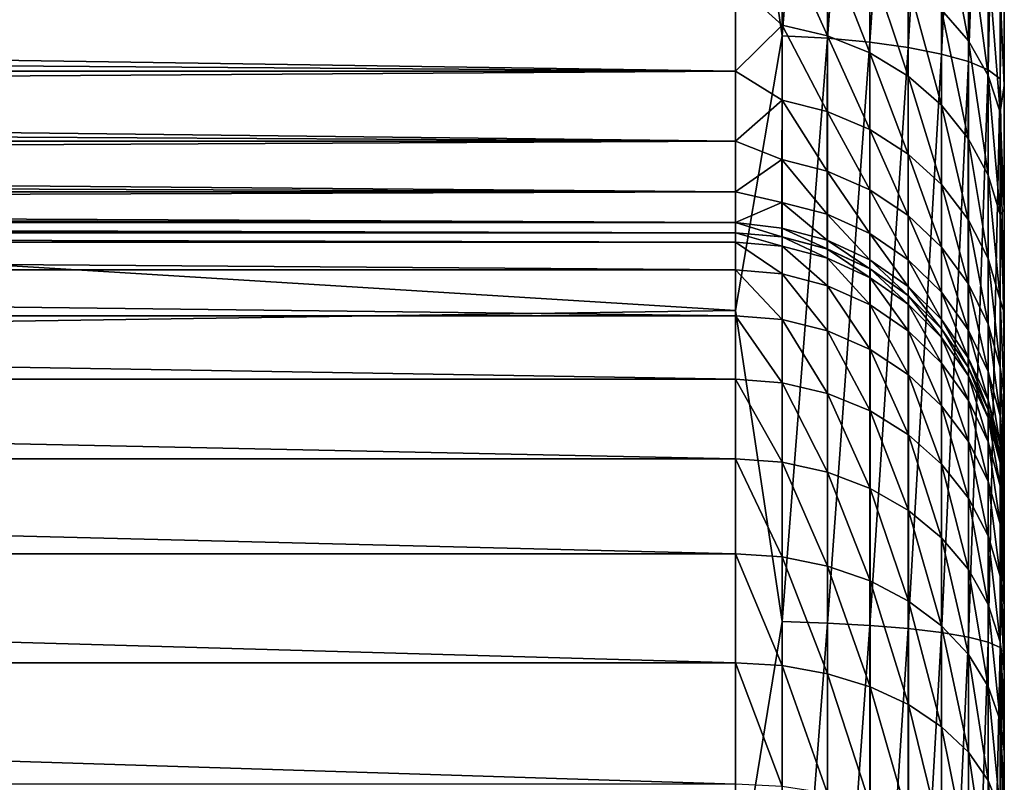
# Model space of a CAD drawing. Header units: metres. Extents: x -36 to 82, y -104 to 104.
# Tile 170 of 245: x 78.57 to 81.5, y 2.16 to 4.43. Entities that reach past the tile are written whole.
import ezdxf

# ---------------------------------------------------------------- set-up
doc = ezdxf.new("R2010")
doc.units = ezdxf.units.M
doc.layers.add('solid_FIT-SHOWER-153_SW0001', color=7, linetype='CONTINUOUS')

msp = doc.modelspace()

# ---------------------------------------------------------------- linework, layer by layer
at = {"layer": 'solid_FIT-SHOWER-153_SW0001'}
for points in [[(81.5, -21.432489, -8.365223), (81.5, 21.432487, -8.365238), (81.5, 21.432581, -6.637674)], [(81.5, -21.432581, -6.637669), (81.5, 21.432581, -6.637674), (81.5, 21.29369, -4.915342)], [(81.5, -21.432489, -8.365223), (81.5, 21.432581, -6.637674), (81.5, -21.432581, -6.637669)], [(81.5, -21.293274, -10.088239), (81.5, 21.29327, -10.08827), (81.5, 21.432487, -8.365238)], [(81.5, -21.293274, -10.088239), (81.5, 21.432487, -8.365238), (81.5, -21.432489, -8.365223)], [(81.5, -21.29369, -4.915342), (81.5, 21.29369, -4.915342), (81.5, 21.016325, -3.208642)], [(81.5, -21.432581, -6.637669), (81.5, 21.29369, -4.915342), (81.5, -21.29369, -4.915342)], [(81.5, -21.015663, -11.794424), (81.5, 21.015654, -11.794476), (81.5, 21.29327, -10.08827)], [(81.5, -21.015663, -11.794424), (81.5, 21.29327, -10.08827), (81.5, -21.293274, -10.088239)], [(81.5, -21.016325, -3.208642), (81.5, 21.016325, -3.208642), (81.5, 20.602665, -1.530969)], [(81.5, -21.29369, -4.915342), (81.5, 21.016325, -3.208642), (81.5, -21.016325, -3.208642)], [(81.5, -20.601898, -13.47168), (81.5, 20.601877, -13.471752), (81.5, 21.015654, -11.794476)], [(81.5, -20.601898, -13.47168), (81.5, 21.015654, -11.794476), (81.5, -21.015663, -11.794424)], [(81.5, -20.602663, -1.530964), (81.5, 20.602665, -1.530969), (81.5, 20.055519, 0.107651)], [(81.5, -21.016325, -3.208642), (81.5, 20.602665, -1.530969), (81.5, -20.602663, -1.530964)], [(81.5, -20.054449, -15.110565), (81.5, 20.054413, -15.110662), (81.5, 20.601877, -13.471752)], [(81.5, -20.054449, -15.110565), (81.5, 20.601877, -13.471752), (81.5, -20.601898, -13.47168)], [(81.5, -20.055513, 0.107665), (81.5, 20.055519, 0.107651), (81.5, 19.377848, 1.69791)], [(81.5, -20.602663, -1.530964), (81.5, 20.055519, 0.107651), (81.5, -20.055513, 0.107665)], [(81.5, -19.376301, -16.701118), (81.5, 19.376245, -16.701237), (81.5, 20.054413, -15.110662)], [(81.5, -19.376301, -16.701118), (81.5, 20.054413, -15.110662), (81.5, -20.054449, -15.110565)], [(81.5, -19.377834, 1.697939), (81.5, 19.377848, 1.69791), (81.5, 18.57423, 3.22838)], [(81.5, -20.055513, 0.107665), (81.5, 19.377848, 1.69791), (81.5, -19.377834, 1.697939)], [(81.5, -18.572834, -18.230757), (81.5, 18.572756, -18.230892), (81.5, 19.376245, -16.701237)], [(81.5, -18.572834, -18.230757), (81.5, 19.376245, -16.701237), (81.5, -19.376301, -16.701118)], [(81.5, -18.574205, 3.228425), (81.5, 18.57423, 3.22838), (81.5, 17.650629, 4.688293)], [(81.5, -19.377834, 1.697939), (81.5, 18.57423, 3.22838), (81.5, -18.574205, 3.228425)], [(81.5, -17.649094, -19.690552), (81.5, 17.648991, -19.690701), (81.5, 18.572756, -18.230892)], [(81.5, -17.649094, -19.690552), (81.5, 18.572756, -18.230892), (81.5, -18.572834, -18.230757)], [(81.5, -17.650585, 4.688355), (81.5, 17.650629, 4.688293), (81.5, 16.612373, 6.069478)], [(81.5, -18.574205, 3.228425), (81.5, 17.650629, 4.688293), (81.5, -17.650585, 4.688355)], [(81.5, -16.61014, -21.072243), (81.5, 16.610012, -21.072399), (81.5, 17.648991, -19.690701)], [(81.5, -16.61014, -21.072243), (81.5, 17.648991, -19.690701), (81.5, -17.649094, -19.690552)], [(81.5, -16.612307, 6.069557), (81.5, 16.612373, 6.069478), (81.5, 15.465448, 7.36343)], [(81.5, -17.650585, 4.688355), (81.5, 16.612373, 6.069478), (81.5, -16.612307, 6.069557)], [(81.5, -15.463136, -22.36577), (81.5, 15.462987, -22.365925), (81.5, 16.610012, -21.072399)], [(81.5, -15.463136, -22.36577), (81.5, 16.610012, -21.072399), (81.5, -16.61014, -21.072243)], [(81.5, -15.465358, 7.363523), (81.5, 15.465448, 7.36343), (81.5, 14.218946, 8.559916)], [(81.5, -16.612307, 6.069557), (81.5, 15.465448, 7.36343), (81.5, -15.465358, 7.363523)], [(81.5, -14.217024, -23.561651), (81.5, 14.216861, -23.561796), (81.5, 15.462987, -22.365925)], [(81.5, -14.217024, -23.561651), (81.5, 15.462987, -22.365925), (81.5, -15.463136, -22.36577)], [(81.5, -14.218828, 8.56002), (81.5, 14.218946, 8.559916), (81.5, 12.880475, 9.652068)], [(81.5, -15.465358, 7.363523), (81.5, 14.218946, 8.559916), (81.5, -14.218828, 8.56002)], [(81.5, -12.878448, -24.653616), (81.5, 12.878271, -24.653748), (81.5, 14.216861, -23.561796)], [(81.5, -12.878448, -24.653616), (81.5, 14.216861, -23.561796), (81.5, -14.217024, -23.561651)], [(81.5, -12.880331, 9.652177), (81.5, 12.880475, 9.652068), (81.5, 11.457454, 10.63365)], [(81.5, -14.218828, 8.56002), (81.5, 12.880475, 9.652068), (81.5, -12.880331, 9.652177)], [(81.5, -11.454263, -25.635622), (81.5, 11.454064, -25.635748), (81.5, 12.878271, -24.653748)], [(81.5, -11.454263, -25.635622), (81.5, 12.878271, -24.653748), (81.5, -12.878448, -24.653616)], [(81.5, -11.457282, 10.633758), (81.5, 11.457454, 10.63365), (81.5, 9.959861, 11.497391)], [(81.5, -12.880331, 9.652177), (81.5, 11.457454, 10.63365), (81.5, -11.457282, 10.633758)], [(81.5, -9.956978, -26.498762), (81.5, 9.956797, -26.498857), (81.5, 11.454064, -25.635748)], [(81.5, -9.956978, -26.498762), (81.5, 11.454064, -25.635748), (81.5, -11.454263, -25.635622)], [(81.5, -9.959671, 11.49749), (81.5, 9.959861, 11.497391), (81.5, 8.399182, 12.237126)], [(81.5, -11.457282, 10.633758), (81.5, 9.959861, 11.497391), (81.5, -9.959671, 11.49749)], [(81.5, -8.400228, -27.236885), (81.5, 8.400111, -27.236937), (81.5, 9.956797, -26.498857)], [(81.5, -8.400228, -27.236885), (81.5, 9.956797, -26.498857), (81.5, -9.956978, -26.498762)], [(81.5, -6.7925, -27.846117), (81.5, 6.7925, -27.846117), (81.5, 8.400111, -27.236937)], [(81.5, -6.7925, -27.846117), (81.5, 8.400111, -27.236937), (81.5, -8.400228, -27.236885)], [(81.5, -8.398981, 12.237212), (81.5, 8.399182, 12.237126), (81.5, 6.783705, 12.849012)], [(81.5, -9.959671, 11.49749), (81.5, 8.399182, 12.237126), (81.5, -8.398981, 12.237212)], [(81.5, -6.211648, -28.077007), (81.5, 6.211647, -28.077007), (81.5, 6.7925, -27.846117)], [(81.5, -6.211648, -28.077007), (81.5, 6.7925, -27.846117), (81.5, -6.7925, -27.846117)], [(81.5, -6.783495, 12.849082), (81.5, 6.783705, 12.849012), (81.5, 5.121843, 13.32949)], [(81.5, -8.398981, 12.237212), (81.5, 6.783705, 12.849012), (81.5, -6.783495, 12.849082)], [(81.5, -5.65836, -28.373512), (81.5, 5.658359, -28.373514), (81.5, 6.211647, -28.077007)], [(81.5, -6.211648, -28.077007), (81.5, -5.65836, -28.373512), (81.5, 6.211647, -28.077007)], [(80.838486, 6.102114, 13.884326), (80.699997, 5.324776, 14.103455), (80.83847, 4.38634, 14.30104)], [(80.838486, 6.102114, 13.884326), (80.83847, 4.38634, 14.30104), (80.973335, 6.092217, 13.849645)], [(80.83847, 4.38634, 14.30104), (80.97332, 4.379227, 14.265685), (80.973335, 6.092217, 13.849645)], [(80.973335, 6.092217, 13.849645), (80.97332, 4.379227, 14.265685), (81.099861, 6.076039, 13.792952)], [(80.97332, 4.379227, 14.265685), (81.099846, 4.367598, 14.20789), (81.099861, 6.076039, 13.792952)], [(81.099861, 6.076039, 13.792952), (81.099846, 4.367598, 14.20789), (81.214211, 6.054073, 13.715973)], [(81.099846, 4.367598, 14.20789), (81.214203, 4.351809, 14.129413), (81.214211, 6.054073, 13.715973)], [(81.214211, 6.054073, 13.715973), (81.214203, 4.351809, 14.129413), (81.312912, 6.026987, 13.621053)], [(81.214203, 4.351809, 14.129413), (81.312904, 4.332339, 14.032643), (81.312912, 6.026987, 13.621053)], [(81.312912, 6.026987, 13.621053), (81.312904, 4.332339, 14.032643), (81.392952, 5.995606, 13.51108)], [(81.312904, 4.332339, 14.032643), (81.392944, 4.309782, 13.920528), (81.392952, 5.995606, 13.51108)], [(81.392952, 5.995606, 13.51108), (81.392944, 4.309782, 13.920528), (81.451889, 5.960885, 13.389402)], [(81.392944, 4.309782, 13.920528), (81.451881, 4.284823, 13.796481), (81.451889, 5.960885, 13.389402)], [(81.451889, 5.960885, 13.389402), (81.451881, 4.284823, 13.796481), (81.487938, 5.923881, 13.259726)], [(81.451881, 4.284823, 13.796481), (81.487938, 4.258224, 13.664278), (81.487938, 5.923881, 13.259726)], [(81.487938, 5.923881, 13.259726), (81.487938, 4.258224, 13.664278), (81.5, 5.121843, 13.32949)], [(81.5, -5.139075, -28.732426), (81.5, 5.139073, -28.732426), (81.5, 5.658359, -28.373514)], [(81.5, -5.65836, -28.373512), (81.5, -5.139075, -28.732426), (81.5, 5.658359, -28.373514)], [(59.619923, 4.870267, 14.210342), (80.699997, 3.569153, 14.461868), (80.699997, 5.324776, 14.103455)], [(80.83847, 4.38634, 14.30104), (80.699997, 5.324776, 14.103455), (80.699997, 3.569153, 14.461868)], [(81.5, -4.662955, -29.149036), (81.5, 4.662953, -29.149036), (81.5, 5.139073, -28.732426)], [(81.5, -5.139075, -28.732426), (81.5, -4.662955, -29.149036), (81.5, 5.139073, -28.732426)], [(81.487938, 4.258224, 13.664278), (81.5, 3.428286, 13.674069), (81.5, 5.121843, 13.32949)], [(81.5, -5.121615, 13.329546), (81.5, 5.121843, 13.32949), (81.5, 3.428286, 13.674069)], [(81.5, -6.783495, 12.849082), (81.5, 5.121843, 13.32949), (81.5, -5.121615, 13.329546)], [(59.619923, 4.870267, 14.210342), (59.730202, 3.259323, 14.51007), (80.699997, 3.569153, 14.461868)], [(81.312881, 4.464046, -30.166943), (81.312935, 4.791818, -29.75845), (81.392921, 4.371259, -30.100098)], [(81.312935, 4.791818, -29.75845), (81.392967, 4.706469, -29.682323), (81.392921, 4.371259, -30.100098)], [(81.392921, 4.371259, -30.100098), (81.392967, 4.706469, -29.682323), (81.451874, 4.268595, -30.026138)], [(81.392967, 4.706469, -29.682323), (81.451904, 4.612037, -29.598097), (81.451874, 4.268595, -30.026138)], [(80.838356, 4.417973, -30.74332), (80.699997, 4.544671, -30.557098), (80.83844, 4.686165, -30.32696)], [(80.838356, 4.417973, -30.74332), (80.83844, 4.686165, -30.32696), (80.973213, 4.386697, -30.725405)], [(80.83844, 4.686165, -30.32696), (80.973289, 4.656909, -30.305883), (80.973213, 4.386697, -30.725405)], [(81.5, 4.662953, -29.149036), (81.5, 4.238398, -29.615927), (81.487946, 4.511397, -29.508333)], [(81.5, -4.238399, -29.615925), (81.5, 4.238398, -29.615927), (81.5, 4.662953, -29.149036)], [(81.5, -4.662955, -29.149036), (81.5, -4.238399, -29.615925), (81.5, 4.662953, -29.149036)], [(80.973213, 4.386697, -30.725405), (80.973289, 4.656909, -30.305883), (81.099747, 4.335559, -30.696108)], [(80.973289, 4.656909, -30.305883), (81.099815, 4.609079, -30.271425), (81.099747, 4.335559, -30.696108)], [(81.099747, 4.335559, -30.696108), (81.099815, 4.609079, -30.271425), (81.214111, 4.266115, -30.656324)], [(81.099815, 4.609079, -30.271425), (81.21418, 4.544133, -30.224638), (81.214111, 4.266115, -30.656324)], [(81.451874, 4.268595, -30.026138), (81.451904, 4.612037, -29.598097), (81.48793, 4.15918, -29.947315)], [(81.451904, 4.612037, -29.598097), (81.487946, 4.511397, -29.508333), (81.48793, 4.15918, -29.947315)], [(80.699997, 4.544671, -30.557098), (80.699997, 4.281238, -31.027189), (69.300003, 4.450966, -30.710407)], [(80.838356, 4.417973, -30.74332), (80.699997, 4.281238, -31.027189), (80.699997, 4.544671, -30.557098)], [(81.214111, 4.266115, -30.656324), (81.21418, 4.544133, -30.224638), (81.312828, 4.180478, -30.607265)], [(81.21418, 4.544133, -30.224638), (81.312881, 4.464046, -30.166943), (81.312828, 4.180478, -30.607265)], [(81.5, 4.238398, -29.615927), (81.48793, 4.15918, -29.947315), (81.487946, 4.511397, -29.508333)], [(81.312828, 4.180478, -30.607265), (81.312881, 4.464046, -30.166943), (81.392883, 4.081257, -30.550423)], [(81.312881, 4.464046, -30.166943), (81.392921, 4.371259, -30.100098), (81.392883, 4.081257, -30.550423)], [(80.699997, 4.281238, -31.027189), (69.300003, 4.363114, -30.867174), (69.300003, 4.450966, -30.710407)], [(80.83828, 4.194475, -31.185286), (80.699997, 4.281238, -31.027189), (80.838356, 4.417973, -30.74332)], [(80.83828, 4.194475, -31.185286), (80.838356, 4.417973, -30.74332), (80.973137, 4.16152, -31.170719)], [(80.838356, 4.417973, -30.74332), (80.973213, 4.386697, -30.725405), (80.973137, 4.16152, -31.170719)], [(80.83847, 4.38634, 14.30104), (80.699997, 3.569153, 14.461868), (80.838455, 2.642914, 14.580317)], [(80.83847, 4.38634, 14.30104), (80.838455, 2.642914, 14.580317), (80.97332, 4.379227, 14.265685)], [(80.838455, 2.642914, 14.580317), (80.973305, 2.638628, 14.544512), (80.97332, 4.379227, 14.265685)], [(80.973137, 4.16152, -31.170719), (80.973213, 4.386697, -30.725405), (81.099678, 4.107628, -31.146898)], [(80.973213, 4.386697, -30.725405), (81.099747, 4.335559, -30.696108), (81.099678, 4.107628, -31.146898)], [(80.97332, 4.379227, 14.265685), (80.973305, 2.638628, 14.544512), (81.099846, 4.367598, 14.20789)], [(80.973305, 2.638628, 14.544512), (81.099838, 2.631622, 14.485978), (81.099846, 4.367598, 14.20789)], [(81.099846, 4.367598, 14.20789), (81.099838, 2.631622, 14.485978), (81.214203, 4.351809, 14.129413)], [(81.392883, 4.081257, -30.550423), (81.392921, 4.371259, -30.100098), (81.451843, 3.971472, -30.487528)], [(81.392921, 4.371259, -30.100098), (81.451874, 4.268595, -30.026138), (81.451843, 3.971472, -30.487528)], [(80.699997, 4.281238, -31.027189), (69.300003, 4.281254, -31.027155), (69.300003, 4.363114, -30.867174)], [(81.099838, 2.631622, 14.485978), (81.214195, 2.622108, 14.406498), (81.214203, 4.351809, 14.129413)], [(81.214203, 4.351809, 14.129413), (81.214195, 2.622108, 14.406498), (81.312904, 4.332339, 14.032643)], [(81.099678, 4.107628, -31.146898), (81.099747, 4.335559, -30.696108), (81.21405, 4.034438, -31.114546)], [(81.099747, 4.335559, -30.696108), (81.214111, 4.266115, -30.656324), (81.21405, 4.034438, -31.114546)], [(81.214195, 2.622108, 14.406498), (81.312897, 2.610378, 14.308491), (81.312904, 4.332339, 14.032643)], [(81.312904, 4.332339, 14.032643), (81.312897, 2.610378, 14.308491), (81.392944, 4.309782, 13.920528)], [(81.312897, 2.610378, 14.308491), (81.392937, 2.596786, 14.194942), (81.392944, 4.309782, 13.920528)], [(81.392944, 4.309782, 13.920528), (81.392937, 2.596786, 14.194942), (81.451881, 4.284823, 13.796481)], [(80.699997, 4.281238, -31.027189), (69.300003, 4.205503, -31.190119), (69.300003, 4.281254, -31.027155)], [(80.699997, 4.281238, -31.027189), (80.699997, 4.072744, -31.524092), (69.300003, 4.205503, -31.190119)], [(80.83828, 4.194475, -31.185286), (80.699997, 4.072744, -31.524092), (80.699997, 4.281238, -31.027189)], [(81.392937, 2.596786, 14.194942), (81.451881, 2.581748, 14.069306), (81.451881, 4.284823, 13.796481)], [(81.451881, 4.284823, 13.796481), (81.451881, 2.581748, 14.069306), (81.487938, 4.258224, 13.664278)], [(81.21405, 4.034438, -31.114546), (81.214111, 4.266115, -30.656324), (81.312775, 3.944178, -31.07465)], [(81.214111, 4.266115, -30.656324), (81.312828, 4.180478, -30.607265), (81.312775, 3.944178, -31.07465)], [(81.451843, 3.971472, -30.487528), (81.451874, 4.268595, -30.026138), (81.487915, 3.854465, -30.420496)], [(81.451874, 4.268595, -30.026138), (81.48793, 4.15918, -29.947315), (81.487915, 3.854465, -30.420496)], [(81.451881, 2.581748, 14.069306), (81.487938, 2.565722, 13.93541), (81.487938, 4.258224, 13.664278)], [(81.487938, 4.258224, 13.664278), (81.487938, 2.565722, 13.93541), (81.5, 3.428286, 13.674069)], [(81.5, 4.238398, -29.615927), (81.5, 3.869931, -30.127398), (81.48793, 4.15918, -29.947315)], [(81.5, -3.869931, -30.127396), (81.5, 3.869931, -30.127398), (81.5, 4.238398, -29.615927)], [(81.5, -4.238399, -29.615925), (81.5, -3.869931, -30.127396), (81.5, 4.238398, -29.615927)], [(80.699997, 4.072744, -31.524092), (69.300003, 4.13597, -31.355835), (69.300003, 4.205503, -31.190119)], [(80.838196, 4.01809, -31.648071), (80.699997, 4.072744, -31.524092), (80.83828, 4.194475, -31.185286)], [(80.838196, 4.01809, -31.648071), (80.83828, 4.194475, -31.185286), (80.973061, 3.983814, -31.637011)], [(80.83828, 4.194475, -31.185286), (80.973137, 4.16152, -31.170719), (80.973061, 3.983814, -31.637011)], [(81.312775, 3.944178, -31.07465), (81.312828, 4.180478, -30.607265), (81.392845, 3.839597, -31.028423)], [(81.312828, 4.180478, -30.607265), (81.392883, 4.081257, -30.550423), (81.392845, 3.839597, -31.028423)], [(80.699997, 4.072744, -31.524092), (69.300003, 4.072755, -31.524061), (69.300003, 4.13597, -31.355835)], [(80.973061, 3.983814, -31.637011), (80.973137, 4.16152, -31.170719), (81.099609, 3.927751, -31.618919)], [(80.973137, 4.16152, -31.170719), (81.099678, 4.107628, -31.146898), (81.099609, 3.927751, -31.618919)], [(81.5, 3.869931, -30.127398), (81.487915, 3.854465, -30.420496), (81.48793, 4.15918, -29.947315)], [(81.099609, 3.927751, -31.618919), (81.099678, 4.107628, -31.146898), (81.213989, 3.851607, -31.594347)], [(81.099678, 4.107628, -31.146898), (81.21405, 4.034438, -31.114546), (81.213989, 3.851607, -31.594347)], [(81.392845, 3.839597, -31.028423), (81.392883, 4.081257, -30.550423), (81.45182, 3.723879, -30.977274)], [(81.392883, 4.081257, -30.550423), (81.451843, 3.971472, -30.487528), (81.45182, 3.723879, -30.977274)], [(80.699997, 4.072744, -31.524092), (69.300003, 4.015948, -31.694561), (69.300003, 4.072755, -31.524061)], [(80.699997, 4.072744, -31.524092), (80.699997, 3.921873, -32.041412), (69.300003, 4.015948, -31.694561)], [(80.838196, 4.01809, -31.648071), (80.699997, 3.921873, -32.041412), (80.699997, 4.072744, -31.524092)], [(80.699997, 3.921873, -32.041412), (69.300003, 3.965631, -31.867088), (69.300003, 4.015948, -31.694561)], [(80.83812, 3.890724, -32.126671), (80.699997, 3.921873, -32.041412), (80.838196, 4.01809, -31.648071)], [(80.83812, 3.890724, -32.126671), (80.838196, 4.01809, -31.648071), (80.972984, 3.855498, -32.119232)], [(80.838196, 4.01809, -31.648071), (80.973061, 3.983814, -31.637011), (80.972984, 3.855498, -32.119232)], [(81.213989, 3.851607, -31.594347), (81.21405, 4.034438, -31.114546), (81.312721, 3.757702, -31.564045)], [(81.21405, 4.034438, -31.114546), (81.312775, 3.944178, -31.07465), (81.312721, 3.757702, -31.564045)], [(80.699997, 3.921873, -32.041412), (69.300003, 3.921877, -32.041397), (69.300003, 3.965631, -31.867088)], [(80.972984, 3.855498, -32.119232), (80.973061, 3.983814, -31.637011), (81.099533, 3.797872, -32.107063)], [(80.973061, 3.983814, -31.637011), (81.099609, 3.927751, -31.618919), (81.099533, 3.797872, -32.107063)], [(81.45182, 3.723879, -30.977274), (81.451843, 3.971472, -30.487528), (81.4879, 3.600547, -30.92276)], [(81.451843, 3.971472, -30.487528), (81.487915, 3.854465, -30.420496), (81.4879, 3.600547, -30.92276)], [(81.099533, 3.797872, -32.107063), (81.099609, 3.927751, -31.618919), (81.213928, 3.7196, -32.090538)], [(81.099609, 3.927751, -31.618919), (81.213989, 3.851607, -31.594347), (81.213928, 3.7196, -32.090538)], [(81.312721, 3.757702, -31.564045), (81.312775, 3.944178, -31.07465), (81.392799, 3.648893, -31.528933)], [(81.312775, 3.944178, -31.07465), (81.392845, 3.839597, -31.028423), (81.392799, 3.648893, -31.528933)], [(80.699997, 3.921873, -32.041412), (69.300003, 3.884747, -32.217236), (69.300003, 3.921877, -32.041397)], [(80.699997, 3.921873, -32.041412), (80.699997, 3.830567, -32.572491), (69.300003, 3.884747, -32.217236)], [(80.83812, 3.890724, -32.126671), (80.699997, 3.830567, -32.572491), (80.699997, 3.921873, -32.041412)], [(80.699997, 3.830567, -32.572491), (69.300003, 3.854296, -32.394352), (69.300003, 3.884747, -32.217236)], [(80.838036, 3.813755, -32.61591), (80.699997, 3.830567, -32.572491), (80.83812, 3.890724, -32.126671)], [(80.838036, 3.813755, -32.61591), (80.83812, 3.890724, -32.126671), (80.972908, 3.777961, -32.612171)], [(80.83812, 3.890724, -32.126671), (80.972984, 3.855498, -32.119232), (80.972908, 3.777961, -32.612171)], [(81.5, 3.869931, -30.127398), (81.5, 3.561512, -30.677952), (81.487915, 3.854465, -30.420496)], [(81.5, -3.561512, -30.677952), (81.5, 3.561512, -30.677952), (81.5, 3.869931, -30.127398)], [(81.5, -3.869931, -30.127396), (81.5, -3.561512, -30.677952), (81.5, 3.869931, -30.127398)], [(80.699997, 3.830567, -32.572491), (69.300003, 3.830567, -32.572491), (69.300003, 3.854296, -32.394352)], [(80.972908, 3.777961, -32.612171), (80.972984, 3.855498, -32.119232), (81.099464, 3.719395, -32.606056)], [(80.972984, 3.855498, -32.119232), (81.099533, 3.797872, -32.107063), (81.099464, 3.719395, -32.606056)], [(81.213928, 3.7196, -32.090538), (81.213989, 3.851607, -31.594347), (81.312668, 3.623065, -32.070152)], [(81.213989, 3.851607, -31.594347), (81.312721, 3.757702, -31.564045), (81.312668, 3.623065, -32.070152)], [(81.5, 3.561512, -30.677952), (81.4879, 3.600547, -30.92276), (81.487915, 3.854465, -30.420496)], [(80.699997, 3.8, -33.110497), (69.300003, 3.813593, -32.751396), (69.300003, 3.830567, -32.572491)], [(80.699997, 3.830567, -32.572491), (80.699997, 3.8, -33.110497), (69.300003, 3.830567, -32.572491)], [(80.699997, 3.8, -33.110497), (69.300003, 3.8034, -32.93082), (69.300003, 3.813593, -32.751396)], [(80.837959, 3.788015, -33.110497), (80.699997, 3.8, -33.110497), (80.699997, 3.830567, -32.572491)], [(80.837959, 3.788015, -33.110497), (80.699997, 3.830567, -32.572491), (80.838036, 3.813755, -32.61591)], [(80.837959, 3.788015, -33.110497), (80.838036, 3.813755, -32.61591), (80.972832, 3.75204, -33.110497)], [(80.838036, 3.813755, -32.61591), (80.972908, 3.777961, -32.612171), (80.972832, 3.75204, -33.110497)], [(81.392799, 3.648893, -31.528933), (81.392845, 3.839597, -31.028423), (81.45179, 3.528494, -31.49008)], [(81.392845, 3.839597, -31.028423), (81.45182, 3.723879, -30.977274), (81.45179, 3.528494, -31.49008)], [(80.699997, 3.8, -33.110497), (69.300003, 3.8, -33.110497), (69.300003, 3.8034, -32.93082)], [(80.699997, 3.8, -85.449997), (69.300003, 3.8, -85.449997), (69.300003, 3.8, -33.110497)], [(80.699997, 3.8, -33.110497), (80.699997, 3.8, -85.449997), (69.300003, 3.8, -33.110497)], [(80.699997, 3.772294, -85.908043), (69.300003, 3.772294, -85.908043), (69.300003, 3.8, -85.449997)], [(80.699997, 3.772294, -85.908043), (69.300003, 3.8, -85.449997), (80.699997, 3.8, -85.449997)], [(80.838921, 3.760229, -85.906578), (80.699997, 3.772294, -85.908043), (80.699997, 3.8, -85.449997)], [(80.838921, 3.787846, -85.449997), (80.838921, 3.760229, -85.906578), (80.699997, 3.8, -85.449997)], [(80.837959, 3.788015, -33.110497), (80.838921, 3.787846, -85.449997), (80.699997, 3.8, -85.449997)], [(80.837959, 3.788015, -33.110497), (80.699997, 3.8, -85.449997), (80.699997, 3.8, -33.110497)], [(80.837959, 3.788015, -33.110497), (80.972832, 3.75204, -33.110497), (80.838921, 3.787846, -85.449997)], [(80.973747, 3.724352, -85.902222), (80.838921, 3.760229, -85.906578), (80.838921, 3.787846, -85.449997)], [(80.973747, 3.751706, -85.449997), (80.973747, 3.724352, -85.902222), (80.838921, 3.787846, -85.449997)], [(80.972832, 3.75204, -33.110497), (80.973747, 3.751706, -85.449997), (80.838921, 3.787846, -85.449997)], [(81.099464, 3.719395, -32.606056), (81.099533, 3.797872, -32.107063), (81.213867, 3.639842, -32.597748)], [(81.099533, 3.797872, -32.107063), (81.213928, 3.7196, -32.090538), (81.213867, 3.639842, -32.597748)], [(80.699997, 3.689579, -86.359398), (69.300003, 3.689579, -86.359398), (69.300003, 3.772294, -85.908043)], [(80.699997, 3.689579, -86.359398), (69.300003, 3.772294, -85.908043), (80.699997, 3.772294, -85.908043)], [(80.838921, 3.677778, -86.356491), (80.699997, 3.689579, -86.359398), (80.699997, 3.772294, -85.908043)], [(80.838921, 3.760229, -85.906578), (80.838921, 3.677778, -86.356491), (80.699997, 3.772294, -85.908043)], [(80.973747, 3.642689, -86.347839), (80.838921, 3.677778, -86.356491), (80.838921, 3.760229, -85.906578)], [(80.973747, 3.724352, -85.902222), (80.973747, 3.642689, -86.347839), (80.838921, 3.760229, -85.906578)], [(80.972832, 3.75204, -33.110497), (80.972908, 3.777961, -32.612171), (81.099396, 3.693169, -33.110497)], [(80.972832, 3.75204, -33.110497), (81.099396, 3.693169, -33.110497), (80.973747, 3.751706, -85.449997)], [(80.972908, 3.777961, -32.612171), (81.099464, 3.719395, -32.606056), (81.099396, 3.693169, -33.110497)], [(81.100243, 3.665757, -85.895103), (80.973747, 3.724352, -85.902222), (80.973747, 3.751706, -85.449997)], [(81.100243, 3.692681, -85.449997), (81.100243, 3.665757, -85.895103), (80.973747, 3.751706, -85.449997)], [(81.099396, 3.693169, -33.110497), (81.100243, 3.692681, -85.449997), (80.973747, 3.751706, -85.449997)], [(81.312668, 3.623065, -32.070152), (81.312721, 3.757702, -31.564045), (81.392761, 3.511206, -32.046535)], [(81.312721, 3.757702, -31.564045), (81.392799, 3.648893, -31.528933), (81.392761, 3.511206, -32.046535)], [(81.100243, 3.585378, -86.333717), (80.973747, 3.642689, -86.347839), (80.973747, 3.724352, -85.902222)], [(81.100243, 3.665757, -85.895103), (81.100243, 3.585378, -86.333717), (80.973747, 3.724352, -85.902222)], [(81.45179, 3.528494, -31.49008), (81.45182, 3.723879, -30.977274), (81.487892, 3.40017, -31.448671)], [(81.45182, 3.723879, -30.977274), (81.4879, 3.600547, -30.92276), (81.487892, 3.40017, -31.448671)], [(81.099396, 3.693169, -33.110497), (81.099464, 3.719395, -32.606056), (81.213799, 3.613194, -33.110497)], [(81.099396, 3.693169, -33.110497), (81.213799, 3.613194, -33.110497), (81.100243, 3.692681, -85.449997)], [(81.099464, 3.719395, -32.606056), (81.213867, 3.639842, -32.597748), (81.213799, 3.613194, -33.110497)], [(81.213867, 3.639842, -32.597748), (81.213928, 3.7196, -32.090538), (81.312622, 3.541721, -32.587502)], [(81.213928, 3.7196, -32.090538), (81.312668, 3.623065, -32.070152), (81.312622, 3.541721, -32.587502)], [(80.699997, 3.553062, -86.797501), (69.300003, 3.553062, -86.797501), (69.300003, 3.689579, -86.359398)], [(80.699997, 3.553062, -86.797501), (69.300003, 3.689579, -86.359398), (80.699997, 3.689579, -86.359398)], [(80.838921, 3.541698, -86.79319), (80.699997, 3.553062, -86.797501), (80.699997, 3.689579, -86.359398)], [(80.838921, 3.677778, -86.356491), (80.838921, 3.541698, -86.79319), (80.699997, 3.689579, -86.359398)], [(80.973747, 3.507906, -86.780373), (80.838921, 3.541698, -86.79319), (80.838921, 3.677778, -86.356491)], [(80.973747, 3.642689, -86.347839), (80.973747, 3.507906, -86.780373), (80.838921, 3.677778, -86.356491)], [(81.214554, 3.586226, -85.885445), (81.100243, 3.665757, -85.895103), (81.100243, 3.692681, -85.449997)], [(81.214554, 3.612566, -85.449997), (81.214554, 3.586226, -85.885445), (81.100243, 3.692681, -85.449997)], [(81.213799, 3.613194, -33.110497), (81.214554, 3.612566, -85.449997), (81.100243, 3.692681, -85.449997)], [(81.214554, 3.507592, -86.314545), (81.100243, 3.585378, -86.333717), (81.100243, 3.665757, -85.895103)], [(81.214554, 3.586226, -85.885445), (81.214554, 3.507592, -86.314545), (81.100243, 3.665757, -85.895103)], [(81.100243, 3.452716, -86.759445), (80.973747, 3.507906, -86.780373), (80.973747, 3.642689, -86.347839)], [(81.100243, 3.585378, -86.333717), (81.100243, 3.452716, -86.759445), (80.973747, 3.642689, -86.347839)], [(81.213799, 3.613194, -33.110497), (81.213867, 3.639842, -32.597748), (81.312569, 3.514551, -33.110497)], [(81.213867, 3.639842, -32.597748), (81.312622, 3.541721, -32.587502), (81.312569, 3.514551, -33.110497)], [(81.392761, 3.511206, -32.046535), (81.392799, 3.648893, -31.528933), (81.451759, 3.387429, -32.020397)], [(81.392799, 3.648893, -31.528933), (81.45179, 3.528494, -31.49008), (81.451759, 3.387429, -32.020397)], [(81.213799, 3.613194, -33.110497), (81.312569, 3.514551, -33.110497), (81.214554, 3.612566, -85.449997)], [(81.313194, 3.488183, -85.873543), (81.214554, 3.586226, -85.885445), (81.214554, 3.612566, -85.449997)], [(81.313194, 3.513802, -85.449997), (81.313194, 3.488183, -85.873543), (81.214554, 3.612566, -85.449997)], [(81.312569, 3.514551, -33.110497), (81.313194, 3.513802, -85.449997), (81.214554, 3.612566, -85.449997)], [(81.312622, 3.541721, -32.587502), (81.312668, 3.623065, -32.070152), (81.392723, 3.428022, -32.57563)], [(81.312668, 3.623065, -32.070152), (81.392761, 3.511206, -32.046535), (81.392723, 3.428022, -32.57563)], [(81.214554, 3.377808, -86.731033), (81.100243, 3.452716, -86.759445), (81.100243, 3.585378, -86.333717)], [(81.214554, 3.507592, -86.314545), (81.214554, 3.377808, -86.731033), (81.100243, 3.585378, -86.333717)], [(81.313194, 3.411697, -86.290909), (81.214554, 3.507592, -86.314545), (81.214554, 3.586226, -85.885445)], [(81.313194, 3.488183, -85.873543), (81.313194, 3.411697, -86.290909), (81.214554, 3.586226, -85.885445)], [(81.5, 3.317112, -31.261497), (81.487892, 3.40017, -31.448671), (81.4879, 3.600547, -30.92276)], [(81.5, 3.561512, -30.677952), (81.5, 3.317112, -31.261497), (81.4879, 3.600547, -30.92276)], [(59.730202, 3.259323, 14.51007), (80.699997, 1.790382, 14.67785), (80.699997, 3.569153, 14.461868)], [(80.699997, 3.364733, -87.21595), (69.300003, 3.364733, -87.21595), (69.300003, 3.553062, -86.797501)], [(80.699997, 3.364733, -87.21595), (69.300003, 3.553062, -86.797501), (80.699997, 3.553062, -86.797501)], [(80.838455, 2.642914, 14.580317), (80.699997, 3.569153, 14.461868), (80.699997, 1.790382, 14.67785)], [(80.838921, 3.353971, -87.210297), (80.699997, 3.364733, -87.21595), (80.699997, 3.553062, -86.797501)], [(80.838921, 3.541698, -86.79319), (80.838921, 3.353971, -87.210297), (80.699997, 3.553062, -86.797501)], [(81.5, -3.317112, -31.261496), (81.5, 3.317112, -31.261497), (81.5, 3.561512, -30.677952)], [(81.5, -3.561512, -30.677952), (81.5, -3.317112, -31.261496), (81.5, 3.561512, -30.677952)], [(80.973747, 3.321971, -87.193504), (80.838921, 3.353971, -87.210297), (80.838921, 3.541698, -86.79319)], [(80.973747, 3.507906, -86.780373), (80.973747, 3.321971, -87.193504), (80.838921, 3.541698, -86.79319)], [(81.312569, 3.514551, -33.110497), (81.312622, 3.541721, -32.587502), (81.392677, 3.400242, -33.110497)], [(81.312622, 3.541721, -32.587502), (81.392723, 3.428022, -32.57563), (81.392677, 3.400242, -33.110497)], [(81.451759, 3.387429, -32.020397), (81.45179, 3.528494, -31.49008), (81.487877, 3.255501, -31.992542)], [(81.45179, 3.528494, -31.49008), (81.487892, 3.40017, -31.448671), (81.487877, 3.255501, -31.992542)], [(81.100243, 3.269706, -87.166077), (80.973747, 3.321971, -87.193504), (80.973747, 3.507906, -86.780373)], [(81.100243, 3.452716, -86.759445), (81.100243, 3.269706, -87.166077), (80.973747, 3.507906, -86.780373)], [(81.313194, 3.285462, -86.696014), (81.214554, 3.377808, -86.731033), (81.214554, 3.507592, -86.314545)], [(81.313194, 3.411697, -86.290909), (81.313194, 3.285462, -86.696014), (81.214554, 3.507592, -86.314545)], [(81.312569, 3.514551, -33.110497), (81.392677, 3.400242, -33.110497), (81.313194, 3.513802, -85.449997)], [(81.393166, 3.37461, -85.859749), (81.313194, 3.488183, -85.873543), (81.313194, 3.513802, -85.449997)], [(81.393166, 3.399395, -85.449997), (81.393166, 3.37461, -85.859749), (81.313194, 3.513802, -85.449997)], [(81.392677, 3.400242, -33.110497), (81.393166, 3.399395, -85.449997), (81.313194, 3.513802, -85.449997)], [(81.393166, 3.300615, -86.263527), (81.313194, 3.411697, -86.290909), (81.313194, 3.488183, -85.873543)], [(81.393166, 3.37461, -85.859749), (81.393166, 3.300615, -86.263527), (81.313194, 3.488183, -85.873543)], [(81.392723, 3.428022, -32.57563), (81.392761, 3.511206, -32.046535), (81.451736, 3.302206, -32.562492)], [(81.392761, 3.511206, -32.046535), (81.451759, 3.387429, -32.020397), (81.451736, 3.302206, -32.562492)], [(81.214554, 3.198769, -87.128845), (81.100243, 3.269706, -87.166077), (81.100243, 3.452716, -86.759445)], [(81.214554, 3.377808, -86.731033), (81.214554, 3.198769, -87.128845), (81.100243, 3.452716, -86.759445)], [(81.393166, 3.17849, -86.655441), (81.313194, 3.285462, -86.696014), (81.313194, 3.411697, -86.290909)], [(81.393166, 3.300615, -86.263527), (81.393166, 3.17849, -86.655441), (81.313194, 3.411697, -86.290909)], [(81.392677, 3.400242, -33.110497), (81.392723, 3.428022, -32.57563), (81.451706, 3.273747, -33.110497)], [(81.392677, 3.400242, -33.110497), (81.451706, 3.273747, -33.110497), (81.393166, 3.399395, -85.449997)], [(81.392723, 3.428022, -32.57563), (81.451736, 3.302206, -32.562492), (81.451706, 3.273747, -33.110497)], [(81.5, 3.141111, -31.867714), (81.487877, 3.255501, -31.992542), (81.487892, 3.40017, -31.448671)], [(81.5, 3.317112, -31.261497), (81.5, 3.141111, -31.867714), (81.487892, 3.40017, -31.448671)], [(81.487938, 2.565722, 13.93541), (81.5, 1.717912, 13.881236), (81.5, 3.428286, 13.674069)], [(81.5, -3.428084, 13.674102), (81.5, 3.428286, 13.674069), (81.5, 1.717912, 13.881236)], [(81.5, -5.121615, 13.329546), (81.5, 3.428286, 13.674069), (81.5, -3.428084, 13.674102)], [(81.313194, 3.111317, -87.082947), (81.214554, 3.198769, -87.128845), (81.214554, 3.377808, -86.731033)], [(81.313194, 3.285462, -86.696014), (81.313194, 3.111317, -87.082947), (81.214554, 3.377808, -86.731033)], [(81.452042, 3.248966, -85.844498), (81.393166, 3.37461, -85.859749), (81.393166, 3.399395, -85.449997)], [(81.452042, 3.272829, -85.449997), (81.452042, 3.248966, -85.844498), (81.393166, 3.399395, -85.449997)], [(81.451706, 3.273747, -33.110497), (81.452042, 3.272829, -85.449997), (81.393166, 3.399395, -85.449997)], [(81.452042, 3.177726, -86.233238), (81.393166, 3.300615, -86.263527), (81.393166, 3.37461, -85.859749)], [(81.452042, 3.248966, -85.844498), (81.452042, 3.177726, -86.233238), (81.393166, 3.37461, -85.859749)], [(81.451736, 3.302206, -32.562492), (81.451759, 3.387429, -32.020397), (81.487862, 3.168103, -32.548489)], [(81.451759, 3.387429, -32.020397), (81.487877, 3.255501, -31.992542), (81.487862, 3.168103, -32.548489)], [(80.699997, 3.127339, -87.608643), (69.300003, 3.127339, -87.608643), (69.300003, 3.364733, -87.21595)], [(80.699997, 3.127339, -87.608643), (69.300003, 3.364733, -87.21595), (80.699997, 3.364733, -87.21595)], [(80.838921, 3.117336, -87.601746), (80.699997, 3.127339, -87.608643), (80.699997, 3.364733, -87.21595)], [(80.838921, 3.353971, -87.210297), (80.838921, 3.117336, -87.601746), (80.699997, 3.364733, -87.21595)], [(80.973747, 3.087594, -87.581215), (80.838921, 3.117336, -87.601746), (80.838921, 3.353971, -87.210297)], [(80.973747, 3.321971, -87.193504), (80.973747, 3.087594, -87.581215), (80.838921, 3.353971, -87.210297)], [(81.100243, 3.039016, -87.547684), (80.973747, 3.087594, -87.581215), (80.973747, 3.321971, -87.193504)], [(81.100243, 3.269706, -87.166077), (81.100243, 3.039016, -87.547684), (80.973747, 3.321971, -87.193504)], [(81.5, -3.141111, -31.867712), (81.5, 3.141111, -31.867714), (81.5, 3.317112, -31.261497)], [(81.5, -3.317112, -31.261496), (81.5, -3.141111, -31.867712), (81.5, 3.317112, -31.261497)], [(81.393166, 3.010015, -87.029778), (81.313194, 3.111317, -87.082947), (81.313194, 3.285462, -86.696014)], [(81.393166, 3.17849, -86.655441), (81.393166, 3.010015, -87.029778), (81.313194, 3.285462, -86.696014)], [(81.452042, 3.060148, -86.610558), (81.393166, 3.17849, -86.655441), (81.393166, 3.300615, -86.263527)], [(81.452042, 3.177726, -86.233238), (81.452042, 3.060148, -86.610558), (81.393166, 3.300615, -86.263527)], [(81.451706, 3.273747, -33.110497), (81.451736, 3.302206, -32.562492), (81.487846, 3.138919, -33.110497)], [(81.451736, 3.302206, -32.562492), (81.487862, 3.168103, -32.548489), (81.487846, 3.138919, -33.110497)], [(59.730202, 3.259323, 14.51007), (59.796329, 1.635423, 14.689808), (80.699997, 1.790382, 14.67785)], [(81.214554, 2.973084, -87.502174), (81.100243, 3.039016, -87.547684), (81.100243, 3.269706, -87.166077)], [(81.214554, 3.198769, -87.128845), (81.214554, 2.973084, -87.502174), (81.100243, 3.269706, -87.166077)], [(81.451706, 3.273747, -33.110497), (81.487846, 3.138919, -33.110497), (81.452042, 3.272829, -85.449997)], [(81.488014, 3.115077, -85.828239), (81.452042, 3.248966, -85.844498), (81.452042, 3.272829, -85.449997)], [(81.488014, 3.137956, -85.449997), (81.488014, 3.115077, -85.828239), (81.452042, 3.272829, -85.449997)], [(81.487846, 3.138919, -33.110497), (81.488014, 3.137956, -85.449997), (81.452042, 3.272829, -85.449997)], [(81.5, 3.035072, -32.48642), (81.487862, 3.168103, -32.548489), (81.487877, 3.255501, -31.992542)], [(81.5, 3.141111, -31.867714), (81.5, 3.035072, -32.48642), (81.487877, 3.255501, -31.992542)], [(81.488014, 3.046773, -86.200958), (81.452042, 3.177726, -86.233238), (81.452042, 3.248966, -85.844498)], [(81.488014, 3.115077, -85.828239), (81.488014, 3.046773, -86.200958), (81.452042, 3.248966, -85.844498)], [(81.313194, 2.891803, -87.446068), (81.214554, 2.973084, -87.502174), (81.214554, 3.198769, -87.128845)], [(81.313194, 3.111317, -87.082947), (81.313194, 2.891803, -87.446068), (81.214554, 3.198769, -87.128845)], [(81.452042, 2.897946, -86.970963), (81.393166, 3.010015, -87.029778), (81.393166, 3.17849, -86.655441)], [(81.452042, 3.060148, -86.610558), (81.452042, 2.897946, -86.970963), (81.393166, 3.17849, -86.655441)], [(81.488014, 2.93404, -86.562737), (81.452042, 3.060148, -86.610558), (81.452042, 3.177726, -86.233238)], [(81.488014, 3.046773, -86.200958), (81.488014, 2.93404, -86.562737), (81.452042, 3.177726, -86.233238)], [(81.5, 3, -33.110497), (81.487846, 3.138919, -33.110497), (81.487862, 3.168103, -32.548489)], [(81.5, 3.035072, -32.48642), (81.5, 3, -33.110497), (81.487862, 3.168103, -32.548489)], [(81.5, 3, -33.110497), (81.488014, 3.137956, -85.449997), (81.487846, 3.138919, -33.110497)], [(81.5, 2.993776, -85.644798), (81.488014, 3.115077, -85.828239), (81.488014, 3.137956, -85.449997)], [(81.5, 3, -85.449997), (81.5, 2.993776, -85.644798), (81.488014, 3.137956, -85.449997)], [(81.5, 3, -33.110497), (81.5, 3, -85.449997), (81.488014, 3.137956, -85.449997)], [(81.5, -3.035072, -32.48642), (81.5, 3.035072, -32.48642), (81.5, 3.141111, -31.867714)], [(81.5, -3.141111, -31.867712), (81.5, -3.035072, -32.48642), (81.5, 3.141111, -31.867714)], [(80.699997, 2.844341, -87.969864), (69.300003, 2.844341, -87.969864), (69.300003, 3.127339, -87.608643)], [(80.699997, 2.844341, -87.969864), (69.300003, 3.127339, -87.608643), (80.699997, 3.127339, -87.608643)], [(80.838921, 2.835244, -87.961807), (80.699997, 2.844341, -87.969864), (80.699997, 3.127339, -87.608643)], [(80.838921, 3.117336, -87.601746), (80.838921, 2.835244, -87.961807), (80.699997, 3.127339, -87.608643)], [(80.973747, 2.808192, -87.937843), (80.838921, 2.835244, -87.961807), (80.838921, 3.117336, -87.601746)], [(80.973747, 3.087594, -87.581215), (80.973747, 2.808192, -87.937843), (80.838921, 3.117336, -87.601746)], [(81.393166, 2.797647, -87.381073), (81.313194, 2.891803, -87.446068), (81.313194, 3.111317, -87.082947)], [(81.393166, 3.010015, -87.029778), (81.393166, 2.797647, -87.381073), (81.313194, 3.111317, -87.082947)], [(81.5, 2.943274, -86.030304), (81.488014, 3.046773, -86.200958), (81.488014, 3.115077, -85.828239)], [(81.5, 2.974876, -85.838188), (81.5, 2.943274, -86.030304), (81.488014, 3.115077, -85.828239)], [(81.5, 2.993776, -85.644798), (81.5, 2.974876, -85.838188), (81.488014, 3.115077, -85.828239)], [(81.100243, 2.764011, -87.898697), (80.973747, 2.808192, -87.937843), (80.973747, 3.087594, -87.581215)], [(81.100243, 3.039016, -87.547684), (81.100243, 2.764011, -87.898697), (80.973747, 3.087594, -87.581215)], [(81.488014, 2.778522, -86.908279), (81.452042, 2.897946, -86.970963), (81.452042, 3.060148, -86.610558)], [(81.488014, 2.93404, -86.562737), (81.488014, 2.778522, -86.908279), (81.452042, 3.060148, -86.610558)], [(81.214554, 2.704045, -87.845573), (81.100243, 2.764011, -87.898697), (81.100243, 3.039016, -87.547684)], [(81.214554, 2.973084, -87.502174), (81.214554, 2.704045, -87.845573), (81.100243, 3.039016, -87.547684)], [(81.5, 2.841937, -86.410873), (81.488014, 2.93404, -86.562737), (81.488014, 3.046773, -86.200958)], [(81.5, 2.898812, -86.222015), (81.5, 2.841937, -86.410873), (81.488014, 3.046773, -86.200958)], [(81.5, 2.943274, -86.030304), (81.5, 2.898812, -86.222015), (81.488014, 3.046773, -86.200958)], [(81.5, -3, -33.110497), (81.5, 3, -33.110497), (81.5, 3.035072, -32.48642)], [(81.5, -3.035072, -32.48642), (81.5, -3, -33.110497), (81.5, 3.035072, -32.48642)], [(81.452042, 2.693485, -87.309181), (81.393166, 2.797647, -87.381073), (81.393166, 3.010015, -87.029778)], [(81.452042, 2.897946, -86.970963), (81.452042, 2.693485, -87.309181), (81.393166, 3.010015, -87.029778)], [(81.5, 3, -85.449997), (81.5, -3, -85.449997), (81.5, -2.993776, -85.644798)], [(81.5, 3, -33.110497), (81.5, -3, -85.449997), (81.5, 3, -85.449997)], [(81.5, -3, -33.110497), (81.5, -3, -85.449997), (81.5, 3, -33.110497)], [(81.5, 3, -85.449997), (81.5, -2.993776, -85.644798), (81.5, 2.993776, -85.644798)], [(81.5, 2.993776, -85.644798), (81.5, -2.993776, -85.644798), (81.5, -2.974876, -85.838188)], [(81.5, 2.993776, -85.644798), (81.5, -2.974876, -85.838188), (81.5, 2.974876, -85.838188)], [(81.313194, 2.630119, -87.780083), (81.214554, 2.704045, -87.845573), (81.214554, 2.973084, -87.502174)], [(81.313194, 2.891803, -87.446068), (81.313194, 2.630119, -87.780083), (81.214554, 2.973084, -87.502174)], [(81.5, 2.974876, -85.838188), (81.5, -2.974876, -85.838188), (81.5, -2.943274, -86.030304)], [(81.5, 2.974876, -85.838188), (81.5, -2.943274, -86.030304), (81.5, 2.943274, -86.030304)], [(81.5, 2.691584, -86.774727), (81.488014, 2.778522, -86.908279), (81.488014, 2.93404, -86.562737)], [(81.5, 2.77292, -86.59481), (81.5, 2.691584, -86.774727), (81.488014, 2.93404, -86.562737)], [(81.5, 2.841937, -86.410873), (81.5, 2.77292, -86.59481), (81.488014, 2.93404, -86.562737)], [(81.5, 2.943274, -86.030304), (81.5, -2.943274, -86.030304), (81.5, -2.898812, -86.222015)], [(81.5, 2.943274, -86.030304), (81.5, -2.898812, -86.222015), (81.5, 2.898812, -86.222015)], [(81.393166, 2.544484, -87.704216), (81.313194, 2.630119, -87.780083), (81.313194, 2.891803, -87.446068)], [(81.393166, 2.797647, -87.381073), (81.393166, 2.544484, -87.704216), (81.313194, 2.891803, -87.446068)], [(81.488014, 2.582487, -87.232559), (81.452042, 2.693485, -87.309181), (81.452042, 2.897946, -86.970963)], [(81.488014, 2.778522, -86.908279), (81.488014, 2.582487, -87.232559), (81.452042, 2.897946, -86.970963)], [(81.5, 2.898812, -86.222015), (81.5, -2.898812, -86.222015), (81.5, -2.841937, -86.410873)], [(81.5, 2.898812, -86.222015), (81.5, -2.841937, -86.410873), (81.5, 2.841937, -86.410873)], [(80.699997, 2.519866, -88.294342), (69.300003, 2.519866, -88.294342), (69.300003, 2.844341, -87.969864)], [(80.699997, 2.519866, -88.294342), (69.300003, 2.844341, -87.969864), (80.699997, 2.844341, -87.969864)], [(80.838921, 2.511807, -88.28524), (80.699997, 2.519866, -88.294342), (80.699997, 2.844341, -87.969864)], [(80.838921, 2.835244, -87.961807), (80.838921, 2.511807, -88.28524), (80.699997, 2.844341, -87.969864)], [(80.973747, 2.487841, -88.258194), (80.838921, 2.511807, -88.28524), (80.838921, 2.835244, -87.961807)], [(80.973747, 2.808192, -87.937843), (80.973747, 2.487841, -88.258194), (80.838921, 2.835244, -87.961807)], [(81.5, 2.841937, -86.410873), (81.5, -2.841937, -86.410873), (81.5, -2.77292, -86.59481)], [(81.5, 2.841937, -86.410873), (81.5, -2.77292, -86.59481), (81.5, 2.77292, -86.59481)], [(81.100243, 2.4487, -88.214012), (80.973747, 2.487841, -88.258194), (80.973747, 2.808192, -87.937843)], [(81.100243, 2.764011, -87.898697), (81.100243, 2.4487, -88.214012), (80.973747, 2.808192, -87.937843)], [(81.452042, 2.449748, -87.620285), (81.393166, 2.544484, -87.704216), (81.393166, 2.797647, -87.381073)], [(81.452042, 2.693485, -87.309181), (81.452042, 2.449748, -87.620285), (81.393166, 2.797647, -87.381073)], [(81.214554, 2.395575, -88.154045), (81.100243, 2.4487, -88.214012), (81.100243, 2.764011, -87.898697)], [(81.214554, 2.704045, -87.845573), (81.214554, 2.395575, -88.154045), (81.100243, 2.764011, -87.898697)], [(81.5, 2.49527, -87.115356), (81.488014, 2.582487, -87.232559), (81.488014, 2.778522, -86.908279)], [(81.5, 2.599005, -86.948387), (81.5, 2.49527, -87.115356), (81.488014, 2.778522, -86.908279)], [(81.5, 2.691584, -86.774727), (81.5, 2.599005, -86.948387), (81.488014, 2.778522, -86.908279)], [(81.5, 2.77292, -86.59481), (81.5, -2.77292, -86.59481), (81.5, -2.691584, -86.774727)], [(81.5, 2.77292, -86.59481), (81.5, -2.691584, -86.774727), (81.5, 2.691584, -86.774727)], [(81.313194, 2.330082, -88.080116), (81.214554, 2.395575, -88.154045), (81.214554, 2.704045, -87.845573)], [(81.313194, 2.630119, -87.780083), (81.313194, 2.330082, -88.080116), (81.214554, 2.704045, -87.845573)], [(81.488014, 2.348794, -87.530853), (81.452042, 2.449748, -87.620285), (81.452042, 2.693485, -87.309181)], [(81.488014, 2.582487, -87.232559), (81.488014, 2.348794, -87.530853), (81.452042, 2.693485, -87.309181)], [(81.5, 2.691584, -86.774727), (81.5, -2.691584, -86.774727), (81.5, -2.599005, -86.948387)], [(81.5, 2.691584, -86.774727), (81.5, -2.599005, -86.948387), (81.5, 2.599005, -86.948387)], [(80.838455, 2.642914, 14.580317), (80.699997, 1.790382, 14.67785), (80.838448, 0.882827, 14.720399)], [(80.838455, 2.642914, 14.580317), (80.838448, 0.882827, 14.720399), (80.973305, 2.638628, 14.544512)], [(80.838448, 0.882827, 14.720399), (80.973297, 0.881395, 14.684369), (80.973305, 2.638628, 14.544512)], [(80.973305, 2.638628, 14.544512), (80.973297, 0.881395, 14.684369), (81.099838, 2.631622, 14.485978)], [(80.973297, 0.881395, 14.684369), (81.099823, 0.879055, 14.625465), (81.099838, 2.631622, 14.485978)], [(81.099838, 2.631622, 14.485978), (81.099823, 0.879055, 14.625465), (81.214195, 2.622108, 14.406498)], [(81.099823, 0.879055, 14.625465), (81.21418, 0.875877, 14.545484), (81.214195, 2.622108, 14.406498)], [(81.214195, 2.622108, 14.406498), (81.21418, 0.875877, 14.545484), (81.312897, 2.610378, 14.308491)], [(81.21418, 0.875877, 14.545484), (81.312881, 0.871959, 14.446856), (81.312897, 2.610378, 14.308491)], [(81.312897, 2.610378, 14.308491), (81.312881, 0.871959, 14.446856), (81.392937, 2.596786, 14.194942)], [(81.393166, 2.254216, -87.994484), (81.313194, 2.330082, -88.080116), (81.313194, 2.630119, -87.780083)], [(81.393166, 2.544484, -87.704216), (81.393166, 2.254216, -87.994484), (81.313194, 2.630119, -87.780083)], [(81.312881, 0.871959, 14.446856), (81.392929, 0.867419, 14.332588), (81.392937, 2.596786, 14.194942)], [(81.392937, 2.596786, 14.194942), (81.392929, 0.867419, 14.332588), (81.451881, 2.581748, 14.069306)], [(81.392929, 0.867419, 14.332588), (81.451874, 0.862395, 14.206157), (81.451881, 2.581748, 14.069306)], [(81.451881, 2.581748, 14.069306), (81.451874, 0.862395, 14.206157), (81.487938, 2.565722, 13.93541)], [(81.5, 2.25608, -87.427368), (81.488014, 2.348794, -87.530853), (81.488014, 2.582487, -87.232559)], [(81.5, 2.380571, -87.275581), (81.5, 2.25608, -87.427368), (81.488014, 2.582487, -87.232559)], [(81.5, 2.49527, -87.115356), (81.5, 2.380571, -87.275581), (81.488014, 2.582487, -87.232559)], [(81.5, 2.599005, -86.948387), (81.5, -2.599005, -86.948387), (81.5, -2.49527, -87.115356)], [(81.5, 2.599005, -86.948387), (81.5, -2.49527, -87.115356), (81.5, 2.49527, -87.115356)], [(81.451874, 0.862395, 14.206157), (81.48793, 0.857042, 14.071412), (81.487938, 2.565722, 13.93541)], [(81.487938, 2.565722, 13.93541), (81.48793, 0.857042, 14.071412), (81.5, 1.717912, 13.881236)], [(81.452042, 2.170287, -87.89975), (81.393166, 2.254216, -87.994484), (81.393166, 2.544484, -87.704216)], [(81.452042, 2.449748, -87.620285), (81.452042, 2.170287, -87.89975), (81.393166, 2.544484, -87.704216)], [(80.699997, 2.158646, -88.577339), (69.300003, 2.158646, -88.577339), (69.300003, 2.519866, -88.294342)], [(80.699997, 2.158646, -88.577339), (69.300003, 2.519866, -88.294342), (80.699997, 2.519866, -88.294342)], [(80.838921, 2.151742, -88.567337), (80.699997, 2.158646, -88.577339), (80.699997, 2.519866, -88.294342)], [(80.838921, 2.511807, -88.28524), (80.838921, 2.151742, -88.567337), (80.699997, 2.519866, -88.294342)], [(80.973747, 2.131212, -88.53759), (80.838921, 2.151742, -88.567337), (80.838921, 2.511807, -88.28524)], [(80.973747, 2.487841, -88.258194), (80.973747, 2.131212, -88.53759), (80.838921, 2.511807, -88.28524)], [(81.5, 2.49527, -87.115356), (81.5, -2.49527, -87.115356), (81.5, -2.380571, -87.275581)], [(81.5, 2.49527, -87.115356), (81.5, -2.380571, -87.275581), (81.5, 2.380571, -87.275581)], [(81.100243, 2.097682, -88.489014), (80.973747, 2.131212, -88.53759), (80.973747, 2.487841, -88.258194)], [(81.100243, 2.4487, -88.214012), (81.100243, 2.097682, -88.489014), (80.973747, 2.487841, -88.258194)], [(81.214554, 2.052171, -88.42308), (81.100243, 2.097682, -88.489014), (81.100243, 2.4487, -88.214012)], [(81.214554, 2.395575, -88.154045), (81.214554, 2.052171, -88.42308), (81.100243, 2.4487, -88.214012)], [(81.488014, 2.08085, -87.79879), (81.452042, 2.170287, -87.89975), (81.452042, 2.449748, -87.620285)], [(81.488014, 2.348794, -87.530853), (81.488014, 2.08085, -87.79879), (81.452042, 2.449748, -87.620285)], [(81.313194, 1.996067, -88.341805), (81.214554, 2.052171, -88.42308), (81.214554, 2.395575, -88.154045)], [(81.313194, 2.330082, -88.080116), (81.313194, 1.996067, -88.341805), (81.214554, 2.395575, -88.154045)], [(81.5, 2.380571, -87.275581), (81.5, -2.380571, -87.275581), (81.5, -2.25608, -87.427368)], [(81.5, 2.380571, -87.275581), (81.5, -2.25608, -87.427368), (81.5, 2.25608, -87.427368)], [(81.5, 2.121259, -87.571259), (81.488014, 2.08085, -87.79879), (81.488014, 2.348794, -87.530853)], [(81.5, 2.25608, -87.427368), (81.5, 2.121259, -87.571259), (81.488014, 2.348794, -87.530853)], [(81.393166, 1.931077, -88.24765), (81.313194, 1.996067, -88.341805), (81.313194, 2.330082, -88.080116)], [(81.393166, 2.254216, -87.994484), (81.393166, 1.931077, -88.24765), (81.313194, 2.330082, -88.080116)], [(81.452042, 1.859179, -88.143486), (81.393166, 1.931077, -88.24765), (81.393166, 2.254216, -87.994484)], [(81.452042, 2.170287, -87.89975), (81.452042, 1.859179, -88.143486), (81.393166, 2.254216, -87.994484)], [(81.5, 2.25608, -87.427368), (81.5, -2.25608, -87.427368), (81.5, -2.121259, -87.571259)], [(81.5, 2.25608, -87.427368), (81.5, -2.121259, -87.571259), (81.5, 2.121259, -87.571259)], [(81.488014, 1.782562, -88.032486), (81.452042, 1.859179, -88.143486), (81.452042, 2.170287, -87.89975)], [(81.488014, 2.08085, -87.79879), (81.488014, 1.782562, -88.032486), (81.452042, 2.170287, -87.89975)]]:
    msp.add_3dface(points, dxfattribs=at)

doc.saveas('drawing.dxf')
